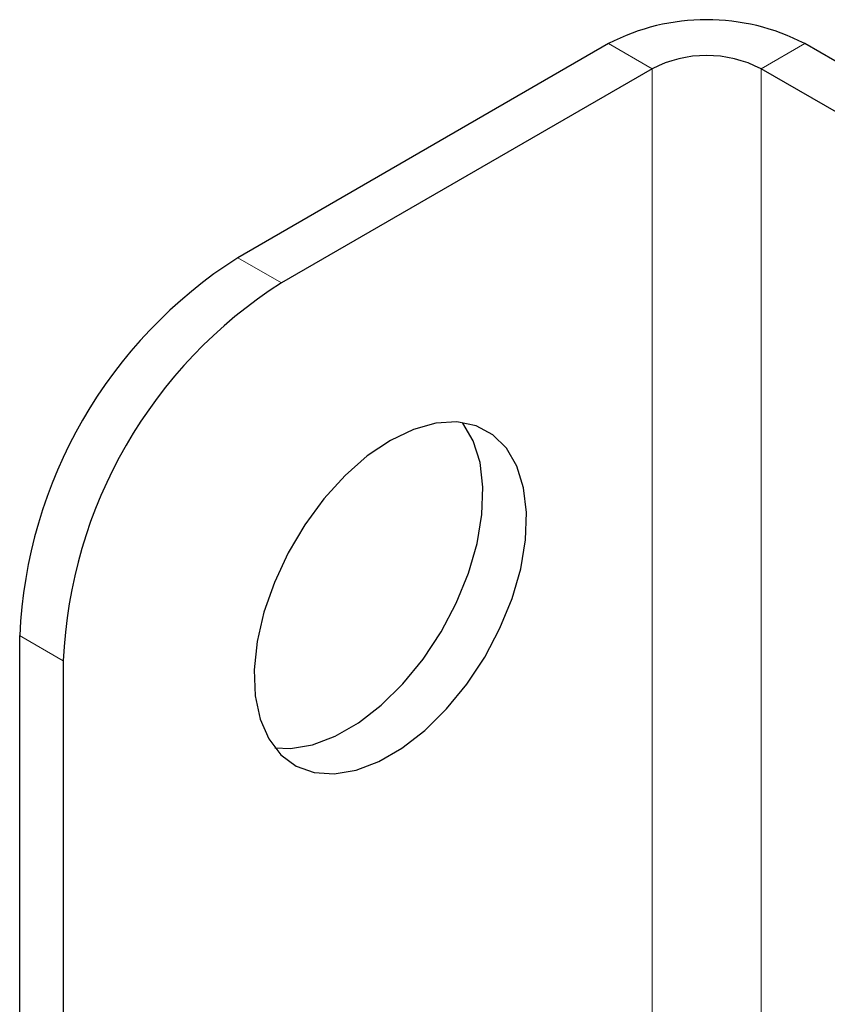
# Paper-space layout 'Blatt2' of a CAD drawing. Header units: millimetres. Extents: x 5 to 418, y 2 to 292.
# Tile 88 of 115: x 108 to 117, y 259 to 270. Entities that reach past the tile are written whole.
import ezdxf

# ---------------------------------------------------------------- set-up
doc = ezdxf.new("R2010")
doc.units = ezdxf.units.MM

psp = doc.layouts.new('Blatt2')

# ---------------------------------------------------------------- linework, layer by layer
at = {"color": 7, "linetype": 'Continuous', "lineweight": 25}
for p, q in [((114.277, 269.817), (110.27, 267.504)), ((121.584, 266.824), (116.399, 269.817)), ((114.749, 269.545), (110.742, 267.232)), ((121.113, 266.552), (115.927, 269.545)), ((107.913, 263.422), (107.913, 257.57)), ((108.385, 263.15), (108.385, 257.298))]:
    psp.add_line(p, q, dxfattribs=at)
at = {"color": 7, "linetype": 'Continuous', "lineweight": 18}
for p, q in [((114.749, 269.545), (114.277, 269.817)), ((115.927, 269.545), (116.399, 269.817)), ((114.749, 269.545), (114.749, 257.57)), ((115.927, 256.89), (115.927, 269.545)), ((110.27, 267.504), (110.742, 267.232)), ((108.385, 263.15), (107.913, 263.422))]:
    psp.add_line(p, q, dxfattribs=at)
at = {"color": 7, "linetype": 'Continuous', "lineweight": 25, "flags": 128}
for points in [[(111.92, 265.531), (111.671, 265.363), (111.43, 265.15), (111.202, 264.9), (110.995, 264.619), (110.814, 264.315), (110.666, 263.997), (110.553, 263.675), (110.48, 263.357), (110.448, 263.052), (110.459, 262.77), (110.512, 262.518), (110.605, 262.305), (110.736, 262.134), (110.901, 262.013), (111.095, 261.944), (111.313, 261.929), (111.549, 261.969), (111.795, 262.063), (112.045, 262.207), (112.291, 262.398), (112.527, 262.63), (112.745, 262.897), (112.94, 263.19), (113.105, 263.502), (113.236, 263.823), (113.329, 264.145), (113.381, 264.457), (113.392, 264.752), (113.36, 265.019), (113.287, 265.253), (113.175, 265.446), (113.026, 265.592), (112.846, 265.688), (112.639, 265.73), (112.411, 265.717), (112.169, 265.65), (111.92, 265.531)], [(110.67, 262.208), (110.842, 262.201), (111.078, 262.241), (111.324, 262.335), (111.574, 262.479), (111.82, 262.67), (112.056, 262.902), (112.274, 263.169), (112.468, 263.462), (112.633, 263.774), (112.764, 264.095), (112.857, 264.417), (112.91, 264.729), (112.921, 265.024), (112.889, 265.292), (112.816, 265.525), (112.703, 265.718), (112.699, 265.723)]]:
    psp.add_lwpolyline(points, dxfattribs=at)
at = {"color": 7, "linetype": 'Continuous', "lineweight": 25}
for centre, radius, start, end in [((115.338, 267.77), 2.306, 62.6097, 117.3903), ((115.338, 268.408), 1.281, 62.6097, 117.3903), ((113.011, 263.2), 5.102, 122.4871, 177.5129), ((113.482, 262.928), 5.102, 122.4873, 177.5127)]:
    psp.add_arc(centre, radius, start, end, dxfattribs=at)

doc.saveas('drawing.dxf')
